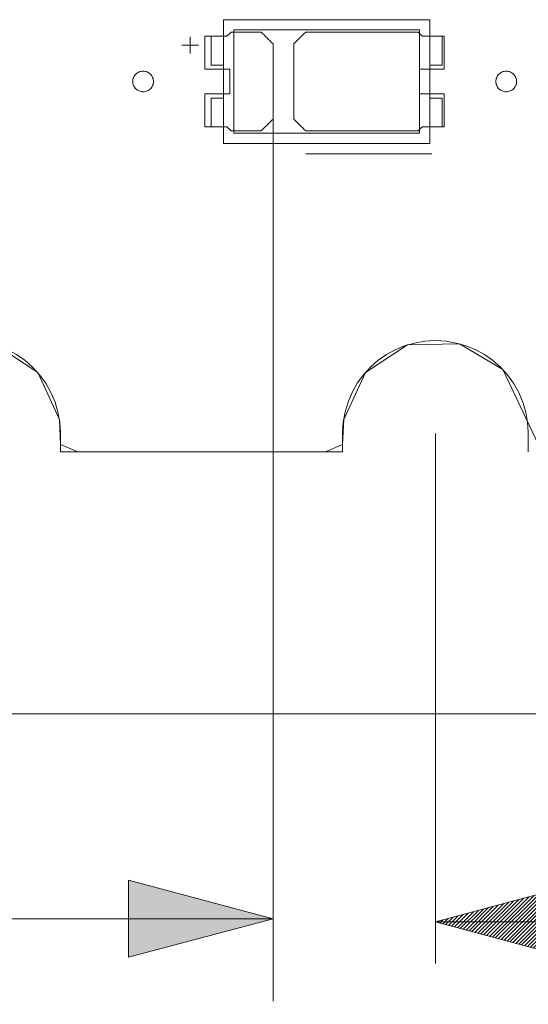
# Model space of a CAD drawing. Header units: inches. Extents: x 511 to 849, y 252 to 484.
# Tile 56 of 235: x 543 to 555, y 423 to 447. Entities that reach past the tile are written whole.
import ezdxf

# ---------------------------------------------------------------- set-up
doc = ezdxf.new("R2010")
doc.units = ezdxf.units.IN
doc.header["$MEASUREMENT"] = 0
doc.linetypes.add('AI-Linetype-10', pattern=[25.719999, 12.86, -12.86])
doc.linetypes.add('AI-Linetype-8', pattern=[25.719999, 12.86, -12.86])
doc.layers.add('1', color=7, linetype='Continuous')
doc.layers.add('Top', color=7, linetype='Continuous')

# ---------------------------------------------------------------- blocks, each defined once
blk = doc.blocks.new('block 5')
at = {"layer": '1', "color": 8, "lineweight": 18, "true_color": 0x808080}
blk.add_lwpolyline([(517.869, 430.236), (805.569, 430.236)], dxfattribs=at)
blk = doc.blocks.new('block 179')
at = {"layer": '1', "color": 155, "lineweight": 18, "true_color": 0x4c7299}
blk.add_lwpolyline([(552.296, 444.323), (547.796, 444.323)], dxfattribs=at)
blk = doc.blocks.new('block 180')
at = {"layer": '1', "color": 155, "lineweight": 18, "true_color": 0x4c7299}
blk.add_lwpolyline([(552.296, 446.823), (552.296, 444.323)], dxfattribs=at)
blk = doc.blocks.new('block 181')
at = {"layer": '1', "color": 155, "lineweight": 18, "true_color": 0x4c7299}
blk.add_lwpolyline([(547.796, 446.823), (552.296, 446.823)], dxfattribs=at)
blk = doc.blocks.new('block 182')
at = {"layer": '1', "color": 155, "lineweight": 18, "true_color": 0x4c7299}
blk.add_lwpolyline([(547.796, 444.323), (547.796, 446.823)], dxfattribs=at)
blk = doc.blocks.new('block 183')
at = {"layer": '1', "color": 155, "lineweight": 18, "true_color": 0x4c7299}
blk.add_lwpolyline([(552.546, 444.073), (552.546, 447.073)], dxfattribs=at)
blk = doc.blocks.new('block 184')
at = {"layer": '1', "color": 155, "lineweight": 18, "true_color": 0x4c7299}
blk.add_lwpolyline([(547.546, 444.073), (552.546, 444.073)], dxfattribs=at)
blk = doc.blocks.new('block 185')
at = {"layer": '1', "color": 155, "lineweight": 18, "true_color": 0x4c7299}
blk.add_lwpolyline([(547.546, 447.073), (547.546, 444.073)], dxfattribs=at)
blk = doc.blocks.new('block 186')
at = {"layer": '1', "color": 155, "lineweight": 18, "true_color": 0x4c7299}
blk.add_lwpolyline([(552.546, 447.073), (547.546, 447.073)], dxfattribs=at)
blk = doc.blocks.new('block 187')
at = {"layer": '1', "color": 155, "lineweight": 18, "true_color": 0x4c7299}
blk.add_lwpolyline([(547.246, 445.973), (547.246, 446.673)], dxfattribs=at)
blk = doc.blocks.new('block 188')
at = {"layer": '1', "color": 155, "lineweight": 18, "true_color": 0x4c7299}
blk.add_lwpolyline([(547.246, 446.673), (547.546, 446.673)], dxfattribs=at)
blk = doc.blocks.new('block 189')
at = {"layer": '1', "color": 155, "lineweight": 18, "true_color": 0x4c7299}
blk.add_lwpolyline([(547.546, 445.973), (547.246, 445.973)], dxfattribs=at)
blk = doc.blocks.new('block 190')
at = {"layer": '1', "color": 155, "lineweight": 18, "true_color": 0x4c7299}
blk.add_lwpolyline([(552.846, 445.973), (552.846, 446.673)], dxfattribs=at)
blk = doc.blocks.new('block 191')
at = {"layer": '1', "color": 155, "lineweight": 18, "true_color": 0x4c7299}
blk.add_lwpolyline([(552.546, 445.973), (552.846, 445.973)], dxfattribs=at)
blk = doc.blocks.new('block 192')
at = {"layer": '1', "color": 155, "lineweight": 18, "true_color": 0x4c7299}
blk.add_lwpolyline([(552.846, 446.673), (552.546, 446.673)], dxfattribs=at)
blk = doc.blocks.new('block 193')
at = {"layer": '1', "color": 155, "lineweight": 18, "true_color": 0x4c7299}
blk.add_lwpolyline([(547.246, 445.173), (547.246, 444.473)], dxfattribs=at)
blk = doc.blocks.new('block 194')
at = {"layer": '1', "color": 155, "lineweight": 18, "true_color": 0x4c7299}
blk.add_lwpolyline([(547.546, 445.173), (547.246, 445.173)], dxfattribs=at)
blk = doc.blocks.new('block 195')
at = {"layer": '1', "color": 155, "lineweight": 18, "true_color": 0x4c7299}
blk.add_lwpolyline([(547.246, 444.473), (547.546, 444.473)], dxfattribs=at)
blk = doc.blocks.new('block 196')
at = {"layer": '1', "color": 155, "lineweight": 18, "true_color": 0x4c7299}
blk.add_lwpolyline([(552.846, 445.173), (552.846, 444.473)], dxfattribs=at)
blk = doc.blocks.new('block 197')
at = {"layer": '1', "color": 155, "lineweight": 18, "true_color": 0x4c7299}
blk.add_lwpolyline([(552.846, 444.473), (552.546, 444.473)], dxfattribs=at)
blk = doc.blocks.new('block 198')
at = {"layer": '1', "color": 155, "lineweight": 18, "true_color": 0x4c7299}
blk.add_lwpolyline([(552.546, 445.173), (552.846, 445.173)], dxfattribs=at)
blk = doc.blocks.new('block 1225')
at = {"layer": '1', "color": 18, "lineweight": 13, "true_color": 0x4c0000}
blk.add_lwpolyline([(550.435, 436.586), (543.597, 436.586)], dxfattribs=at)
blk = doc.blocks.new('block 1231')
at = {"layer": '1', "color": 18, "lineweight": 13, "true_color": 0x4c0000}
blk.add_lwpolyline([(552.6, 443.821), (549.54, 443.821)], dxfattribs=at)
blk = doc.blocks.new('block 1238')
at = {"layer": '1', "color": 18, "lineweight": 13, "true_color": 0x4c0000}
blk.add_lwpolyline([(550.435, 436.586), (543.597, 436.586)], dxfattribs=at)
blk = doc.blocks.new('block 1244')
at = {"layer": '1', "color": 18, "lineweight": 13, "true_color": 0x4c0000}
blk.add_lwpolyline([(552.6, 443.821), (549.54, 443.821)], dxfattribs=at)
blk = doc.blocks.new('block 1312')
at = {"layer": '1', "color": 18, "lineweight": 13, "true_color": 0x4c0000}
blk.add_lwpolyline([(546.54, 446.456), (546.94, 446.456)], dxfattribs=at)
blk = doc.blocks.new('block 1313')
at = {"layer": '1', "color": 18, "lineweight": 13, "true_color": 0x4c0000}
blk.add_lwpolyline([(546.739, 446.256), (546.739, 446.656)], dxfattribs=at)
blk = doc.blocks.new('block 1330')
at = {"layer": '1', "color": 18, "lineweight": 13, "true_color": 0x4c0000}
blk.add_lwpolyline([(546.54, 446.456), (546.94, 446.456)], dxfattribs=at)
blk = doc.blocks.new('block 1347')
at = {"layer": '1', "color": 18, "lineweight": 13, "true_color": 0x4c0000}
blk.add_lwpolyline([(546.739, 446.256), (546.739, 446.656)], dxfattribs=at)
blk = doc.blocks.new('block 3712')
at = {"layer": '1', "color": 193, "linetype": 'AI-Linetype-8', "lineweight": 18, "true_color": 0x9966cc}
blk.add_lwpolyline([(552.685, 425.186), (670.307, 425.186)], dxfattribs=at)
blk = doc.blocks.new('block 3714')
at = {"layer": '1', "color": 193, "linetype": 'AI-Linetype-10', "lineweight": 18, "true_color": 0x9966cc}
blk.add_lwpolyline([(552.685, 437.036), (552.685, 423.186)], dxfattribs=at)
blk = doc.blocks.new('block 4238')
at = {"layer": '1', "color": 155, "lineweight": 18, "true_color": 0x4c7299}
blk.add_lwpolyline([(554.935, 436.586), (554.935, 437.064), (554.919, 437.306), (554.876, 437.551), (554.804, 437.793), (554.705, 438.028), (554.579, 438.251), (554.429, 438.458), (554.258, 438.645), (554.071, 438.809), (553.871, 438.948), (553.66, 439.064), (553.432, 439.158), (553.191, 439.228), (552.941, 439.271), (552.685, 439.286), (552.43, 439.271), (552.179, 439.228), (551.938, 439.158), (551.711, 439.064), (551.5, 438.948), (551.3, 438.809), (551.112, 438.645), (550.941, 438.458), (550.792, 438.251), (550.666, 438.028), (550.567, 437.793), (550.495, 437.551), (550.452, 437.306), (550.435, 437.064), (550.435, 436.586)], dxfattribs=at)
blk = doc.blocks.new('block 4239')
at = {"layer": '1', "color": 155, "lineweight": 18, "true_color": 0x4c7299}
blk.add_lwpolyline([(550.435, 436.586), (543.597, 436.586)], dxfattribs=at)
blk = doc.blocks.new('block 4246')
at = {"layer": '1', "color": 155, "lineweight": 18, "true_color": 0x4c7299}
blk.add_lwpolyline([(543.597, 436.586), (543.596, 437.064), (543.58, 437.306), (543.537, 437.551), (543.465, 437.793), (543.366, 438.028), (543.24, 438.251), (543.09, 438.458), (542.92, 438.645), (542.732, 438.809), (542.532, 438.948), (542.321, 439.064), (542.093, 439.158), (541.852, 439.228), (541.602, 439.271), (541.347, 439.286), (541.091, 439.271), (540.841, 439.228), (540.6, 439.158), (540.372, 439.064), (540.161, 438.948), (539.961, 438.809), (539.773, 438.645), (539.603, 438.458), (539.453, 438.251), (539.327, 438.028), (539.228, 437.793), (539.156, 437.551), (539.113, 437.306), (539.097, 437.064), (539.097, 436.586)], dxfattribs=at)
blk = doc.blocks.new('block 4269')
at = {"layer": '1', "color": 18, "lineweight": 13, "true_color": 0x4c0000}
blk.add_open_spline([(548.46, 446.774), (548.557, 446.678), (548.653, 446.582), (548.75, 446.486), (548.75, 445.878), (548.75, 445.27), (548.75, 444.662), (548.653, 444.566), (548.557, 444.47), (548.46, 444.374), (548.219, 444.374), (547.978, 444.374), (547.737, 444.374), (547.702, 444.408), (547.666, 444.441), (547.63, 444.474), (547.454, 444.474), (547.277, 444.474), (547.1, 444.474), (547.1, 444.741), (547.1, 445.008), (547.1, 445.274), (547.3, 445.274), (547.5, 445.274), (547.7, 445.274), (547.7, 445.474), (547.7, 445.674), (547.7, 445.874), (547.5, 445.874), (547.3, 445.874), (547.1, 445.874), (547.1, 446.141), (547.1, 446.408), (547.1, 446.674), (547.277, 446.674), (547.454, 446.674), (547.63, 446.674), (547.666, 446.708), (547.702, 446.741), (547.737, 446.774), (547.978, 446.774), (548.219, 446.774), (548.46, 446.774)], degree=3, knots=[0, 0, 0, 0, 1, 1, 1, 2, 2, 2, 3, 3, 3, 4, 4, 4, 5, 5, 5, 6, 6, 6, 7, 7, 7, 8, 8, 8, 9, 9, 9, 10, 10, 10, 11, 11, 11, 12, 12, 12, 13, 13, 13, 14, 14, 14, 14], dxfattribs=at)
blk = doc.blocks.new('block 4270')
at = {"layer": '1', "color": 18, "lineweight": 13, "true_color": 0x4c0000}
blk.add_lwpolyline([(555.266, 436.586), (554.319, 438.583), (553.271, 439.209), (552.011, 439.183), (550.988, 438.514), (550.461, 437.372), (550.435, 436.767), (550.017, 436.586), (548.817, 436.586), (546.417, 436.586), (544.017, 436.586), (543.597, 436.765), (543.572, 437.37), (543.045, 438.512), (542.023, 439.182), (540.763, 439.209), (539.714, 438.584), (539.138, 437.464), (539.097, 436.857), (538.768, 436.586), (537.568, 436.586), (535.168, 436.586), (530.369, 436.586), (525.569, 436.586)], dxfattribs=at)
blk = doc.blocks.new('block 4313')
at = {"layer": '1', "color": 18, "lineweight": 13, "true_color": 0x4c0000}
blk.add_lwpolyline([(545.35, 445.574), (545.351, 445.598), (545.354, 445.622), (545.36, 445.646), (545.369, 445.669), (545.379, 445.692), (545.392, 445.713), (545.407, 445.734), (545.424, 445.752), (545.442, 445.768), (545.462, 445.783), (545.482, 445.795), (545.503, 445.805), (545.526, 445.813), (545.55, 445.819), (545.575, 445.823), (545.6, 445.824), (545.625, 445.823), (545.65, 445.819), (545.674, 445.813), (545.697, 445.805), (545.718, 445.795), (545.738, 445.783), (545.758, 445.768), (545.776, 445.752), (545.793, 445.734), (545.808, 445.713), (545.821, 445.692), (545.831, 445.669), (545.84, 445.646), (545.846, 445.622), (545.849, 445.598), (545.85, 445.574), (545.849, 445.551), (545.846, 445.527), (545.84, 445.503), (545.831, 445.479), (545.821, 445.457), (545.808, 445.435), (545.793, 445.415), (545.776, 445.397), (545.758, 445.38), (545.738, 445.366), (545.718, 445.354), (545.697, 445.344), (545.674, 445.335), (545.65, 445.329), (545.625, 445.325), (545.6, 445.324), (545.575, 445.325), (545.55, 445.329), (545.526, 445.335), (545.503, 445.344), (545.482, 445.354), (545.462, 445.366), (545.442, 445.38), (545.424, 445.397), (545.407, 445.415), (545.392, 445.435), (545.379, 445.457), (545.369, 445.479), (545.36, 445.503), (545.354, 445.527), (545.351, 445.551), (545.35, 445.574)], dxfattribs=at)
blk = doc.blocks.new('block 4314')
at = {"layer": '1', "color": 18, "lineweight": 13, "true_color": 0x4c0000}
blk.add_lwpolyline([(554.15, 445.574), (554.151, 445.598), (554.154, 445.622), (554.16, 445.646), (554.169, 445.669), (554.179, 445.692), (554.192, 445.713), (554.207, 445.734), (554.224, 445.752), (554.242, 445.768), (554.262, 445.783), (554.282, 445.795), (554.303, 445.805), (554.326, 445.813), (554.35, 445.819), (554.375, 445.823), (554.4, 445.824), (554.425, 445.823), (554.45, 445.819), (554.474, 445.813), (554.497, 445.805), (554.518, 445.795), (554.538, 445.783), (554.558, 445.768), (554.576, 445.752), (554.593, 445.734), (554.608, 445.713), (554.621, 445.692), (554.631, 445.669), (554.64, 445.646), (554.646, 445.622), (554.649, 445.598), (554.65, 445.574), (554.649, 445.551), (554.646, 445.527), (554.64, 445.503), (554.631, 445.479), (554.621, 445.457), (554.608, 445.435), (554.593, 445.415), (554.576, 445.397), (554.558, 445.38), (554.538, 445.366), (554.518, 445.354), (554.497, 445.344), (554.474, 445.335), (554.45, 445.329), (554.425, 445.325), (554.4, 445.324), (554.375, 445.325), (554.35, 445.329), (554.326, 445.335), (554.303, 445.344), (554.282, 445.354), (554.262, 445.366), (554.242, 445.38), (554.224, 445.397), (554.207, 445.415), (554.192, 445.435), (554.179, 445.457), (554.169, 445.479), (554.16, 445.503), (554.154, 445.527), (554.151, 445.551), (554.15, 445.574)], dxfattribs=at)
blk = doc.blocks.new('block 4315')
at = {"layer": '1', "color": 18, "lineweight": 13, "true_color": 0x4c0000}
blk.add_open_spline([(552.9, 445.874), (552.9, 446.141), (552.9, 446.408), (552.9, 446.674), (552.723, 446.674), (552.547, 446.674), (552.37, 446.674), (552.334, 446.708), (552.298, 446.741), (552.263, 446.774), (551.355, 446.774), (550.447, 446.774), (549.54, 446.774), (549.443, 446.678), (549.347, 446.582), (549.25, 446.486), (549.25, 445.878), (549.25, 445.27), (549.25, 444.662), (549.347, 444.566), (549.443, 444.47), (549.54, 444.374), (550.447, 444.374), (551.355, 444.374), (552.263, 444.374), (552.298, 444.408), (552.334, 444.441), (552.37, 444.474), (552.547, 444.474), (552.723, 444.474), (552.9, 444.474), (552.9, 444.741), (552.9, 445.008), (552.9, 445.274), (552.7, 445.274), (552.5, 445.274), (552.3, 445.274), (552.3, 445.474), (552.3, 445.674), (552.3, 445.874), (552.5, 445.874), (552.7, 445.874), (552.9, 445.874)], degree=3, knots=[0, 0, 0, 0, 1, 1, 1, 2, 2, 2, 3, 3, 3, 4, 4, 4, 5, 5, 5, 6, 6, 6, 7, 7, 7, 8, 8, 8, 9, 9, 9, 10, 10, 10, 11, 11, 11, 12, 12, 12, 13, 13, 13, 14, 14, 14, 14], dxfattribs=at)
blk = doc.blocks.new('block 4316')
at = {"layer": '1', "color": 18, "lineweight": 13, "true_color": 0x4c0000}
blk.add_open_spline([(552.9, 445.874), (552.9, 446.141), (552.9, 446.408), (552.9, 446.674), (552.723, 446.674), (552.547, 446.674), (552.37, 446.674), (552.334, 446.708), (552.298, 446.741), (552.263, 446.774), (551.355, 446.774), (550.447, 446.774), (549.54, 446.774), (549.443, 446.678), (549.347, 446.582), (549.25, 446.486), (549.25, 445.878), (549.25, 445.27), (549.25, 444.662), (549.347, 444.566), (549.443, 444.47), (549.54, 444.374), (550.447, 444.374), (551.355, 444.374), (552.263, 444.374), (552.298, 444.408), (552.334, 444.441), (552.37, 444.474), (552.547, 444.474), (552.723, 444.474), (552.9, 444.474), (552.9, 444.741), (552.9, 445.008), (552.9, 445.274), (552.7, 445.274), (552.5, 445.274), (552.3, 445.274), (552.3, 445.474), (552.3, 445.674), (552.3, 445.874), (552.5, 445.874), (552.7, 445.874), (552.9, 445.874)], degree=3, knots=[0, 0, 0, 0, 1, 1, 1, 2, 2, 2, 3, 3, 3, 4, 4, 4, 5, 5, 5, 6, 6, 6, 7, 7, 7, 8, 8, 8, 9, 9, 9, 10, 10, 10, 11, 11, 11, 12, 12, 12, 13, 13, 13, 14, 14, 14, 14], dxfattribs=at)
blk = doc.blocks.new('block 4317')
at = {"layer": '1', "color": 18, "lineweight": 13, "true_color": 0x4c0000}
blk.add_open_spline([(548.46, 446.774), (548.557, 446.678), (548.653, 446.582), (548.75, 446.486), (548.75, 445.878), (548.75, 445.27), (548.75, 444.662), (548.653, 444.566), (548.557, 444.47), (548.46, 444.374), (548.219, 444.374), (547.978, 444.374), (547.737, 444.374), (547.702, 444.408), (547.666, 444.441), (547.63, 444.474), (547.454, 444.474), (547.277, 444.474), (547.1, 444.474), (547.1, 444.741), (547.1, 445.008), (547.1, 445.274), (547.3, 445.274), (547.5, 445.274), (547.7, 445.274), (547.7, 445.474), (547.7, 445.674), (547.7, 445.874), (547.5, 445.874), (547.3, 445.874), (547.1, 445.874), (547.1, 446.141), (547.1, 446.408), (547.1, 446.674), (547.277, 446.674), (547.454, 446.674), (547.63, 446.674), (547.666, 446.708), (547.702, 446.741), (547.737, 446.774), (547.978, 446.774), (548.219, 446.774), (548.46, 446.774)], degree=3, knots=[0, 0, 0, 0, 1, 1, 1, 2, 2, 2, 3, 3, 3, 4, 4, 4, 5, 5, 5, 6, 6, 6, 7, 7, 7, 8, 8, 8, 9, 9, 9, 10, 10, 10, 11, 11, 11, 12, 12, 12, 13, 13, 13, 14, 14, 14, 14], dxfattribs=at)
blk = doc.blocks.new('block 4318')
at = {"layer": '1', "color": 18, "lineweight": 13, "true_color": 0x4c0000}
blk.add_open_spline([(548.46, 446.774), (548.557, 446.678), (548.653, 446.582), (548.75, 446.486), (548.75, 445.878), (548.75, 445.27), (548.75, 444.662), (548.653, 444.566), (548.557, 444.47), (548.46, 444.374), (548.219, 444.374), (547.978, 444.374), (547.737, 444.374), (547.702, 444.408), (547.666, 444.441), (547.63, 444.474), (547.454, 444.474), (547.277, 444.474), (547.1, 444.474), (547.1, 444.741), (547.1, 445.008), (547.1, 445.274), (547.3, 445.274), (547.5, 445.274), (547.7, 445.274), (547.7, 445.474), (547.7, 445.674), (547.7, 445.874), (547.5, 445.874), (547.3, 445.874), (547.1, 445.874), (547.1, 446.141), (547.1, 446.408), (547.1, 446.674), (547.277, 446.674), (547.454, 446.674), (547.63, 446.674), (547.666, 446.708), (547.702, 446.741), (547.737, 446.774), (547.978, 446.774), (548.219, 446.774), (548.46, 446.774)], degree=3, knots=[0, 0, 0, 0, 1, 1, 1, 2, 2, 2, 3, 3, 3, 4, 4, 4, 5, 5, 5, 6, 6, 6, 7, 7, 7, 8, 8, 8, 9, 9, 9, 10, 10, 10, 11, 11, 11, 12, 12, 12, 13, 13, 13, 14, 14, 14, 14], dxfattribs=at)
blk = doc.blocks.new('block 4380')
at = {"layer": '1', "color": 18, "lineweight": 13, "true_color": 0x4c0000}
blk.add_open_spline([(552.9, 445.874), (552.9, 446.141), (552.9, 446.408), (552.9, 446.674), (552.723, 446.674), (552.547, 446.674), (552.37, 446.674), (552.334, 446.708), (552.298, 446.741), (552.263, 446.774), (551.355, 446.774), (550.447, 446.774), (549.54, 446.774), (549.443, 446.678), (549.347, 446.582), (549.25, 446.486), (549.25, 445.878), (549.25, 445.27), (549.25, 444.662), (549.347, 444.566), (549.443, 444.47), (549.54, 444.374), (550.447, 444.374), (551.355, 444.374), (552.263, 444.374), (552.298, 444.408), (552.334, 444.441), (552.37, 444.474), (552.547, 444.474), (552.723, 444.474), (552.9, 444.474), (552.9, 444.741), (552.9, 445.008), (552.9, 445.274), (552.7, 445.274), (552.5, 445.274), (552.3, 445.274), (552.3, 445.474), (552.3, 445.674), (552.3, 445.874), (552.5, 445.874), (552.7, 445.874), (552.9, 445.874)], degree=3, knots=[0, 0, 0, 0, 1, 1, 1, 2, 2, 2, 3, 3, 3, 4, 4, 4, 5, 5, 5, 6, 6, 6, 7, 7, 7, 8, 8, 8, 9, 9, 9, 10, 10, 10, 11, 11, 11, 12, 12, 12, 13, 13, 13, 14, 14, 14, 14], dxfattribs=at)
blk = doc.blocks.new('block 4420')
at = {"layer": '1', "color": 18, "lineweight": 13, "true_color": 0x4c0000}
blk.add_open_spline([(552.9, 445.874), (552.9, 446.141), (552.9, 446.408), (552.9, 446.674), (552.723, 446.674), (552.547, 446.674), (552.37, 446.674), (552.334, 446.708), (552.298, 446.741), (552.263, 446.774), (551.355, 446.774), (550.447, 446.774), (549.54, 446.774), (549.443, 446.678), (549.347, 446.582), (549.25, 446.486), (549.25, 445.878), (549.25, 445.27), (549.25, 444.662), (549.347, 444.566), (549.443, 444.47), (549.54, 444.374), (550.447, 444.374), (551.355, 444.374), (552.263, 444.374), (552.298, 444.408), (552.334, 444.441), (552.37, 444.474), (552.547, 444.474), (552.723, 444.474), (552.9, 444.474), (552.9, 444.741), (552.9, 445.008), (552.9, 445.274), (552.7, 445.274), (552.5, 445.274), (552.3, 445.274), (552.3, 445.474), (552.3, 445.674), (552.3, 445.874), (552.5, 445.874), (552.7, 445.874), (552.9, 445.874)], degree=3, knots=[0, 0, 0, 0, 1, 1, 1, 2, 2, 2, 3, 3, 3, 4, 4, 4, 5, 5, 5, 6, 6, 6, 7, 7, 7, 8, 8, 8, 9, 9, 9, 10, 10, 10, 11, 11, 11, 12, 12, 12, 13, 13, 13, 14, 14, 14, 14], dxfattribs=at)
blk = doc.blocks.new('block 4433')
at = {"layer": '1', "color": 18, "lineweight": 13, "true_color": 0x4c0000}
blk.add_lwpolyline([(554.15, 445.574), (554.151, 445.598), (554.154, 445.622), (554.16, 445.646), (554.169, 445.669), (554.179, 445.692), (554.192, 445.713), (554.207, 445.734), (554.224, 445.752), (554.242, 445.768), (554.262, 445.783), (554.282, 445.795), (554.303, 445.805), (554.326, 445.813), (554.35, 445.819), (554.375, 445.823), (554.4, 445.824), (554.425, 445.823), (554.45, 445.819), (554.474, 445.813), (554.497, 445.805), (554.518, 445.795), (554.538, 445.783), (554.558, 445.768), (554.576, 445.752), (554.593, 445.734), (554.608, 445.713), (554.621, 445.692), (554.631, 445.669), (554.64, 445.646), (554.646, 445.622), (554.649, 445.598), (554.65, 445.574), (554.649, 445.551), (554.646, 445.527), (554.64, 445.503), (554.631, 445.479), (554.621, 445.457), (554.608, 445.435), (554.593, 445.415), (554.576, 445.397), (554.558, 445.38), (554.538, 445.366), (554.518, 445.354), (554.497, 445.344), (554.474, 445.335), (554.45, 445.329), (554.425, 445.325), (554.4, 445.324), (554.375, 445.325), (554.35, 445.329), (554.326, 445.335), (554.303, 445.344), (554.282, 445.354), (554.262, 445.366), (554.242, 445.38), (554.224, 445.397), (554.207, 445.415), (554.192, 445.435), (554.179, 445.457), (554.169, 445.479), (554.16, 445.503), (554.154, 445.527), (554.151, 445.551), (554.15, 445.574)], dxfattribs=at)
blk = doc.blocks.new('block 4440')
at = {"layer": '1', "color": 18, "lineweight": 13, "true_color": 0x4c0000}
blk.add_lwpolyline([(545.35, 445.574), (545.351, 445.598), (545.354, 445.622), (545.36, 445.646), (545.369, 445.669), (545.379, 445.692), (545.392, 445.713), (545.407, 445.734), (545.424, 445.752), (545.442, 445.768), (545.462, 445.783), (545.482, 445.795), (545.503, 445.805), (545.526, 445.813), (545.55, 445.819), (545.575, 445.823), (545.6, 445.824), (545.625, 445.823), (545.65, 445.819), (545.674, 445.813), (545.697, 445.805), (545.718, 445.795), (545.738, 445.783), (545.758, 445.768), (545.776, 445.752), (545.793, 445.734), (545.808, 445.713), (545.821, 445.692), (545.831, 445.669), (545.84, 445.646), (545.846, 445.622), (545.849, 445.598), (545.85, 445.574), (545.849, 445.551), (545.846, 445.527), (545.84, 445.503), (545.831, 445.479), (545.821, 445.457), (545.808, 445.435), (545.793, 445.415), (545.776, 445.397), (545.758, 445.38), (545.738, 445.366), (545.718, 445.354), (545.697, 445.344), (545.674, 445.335), (545.65, 445.329), (545.625, 445.325), (545.6, 445.324), (545.575, 445.325), (545.55, 445.329), (545.526, 445.335), (545.503, 445.344), (545.482, 445.354), (545.462, 445.366), (545.442, 445.38), (545.424, 445.397), (545.407, 445.415), (545.392, 445.435), (545.379, 445.457), (545.369, 445.479), (545.36, 445.503), (545.354, 445.527), (545.351, 445.551), (545.35, 445.574)], dxfattribs=at)
blk = doc.blocks.new('block 4448')
at = {"layer": '1', "color": 18, "lineweight": 13, "true_color": 0x4c0000}
blk.add_lwpolyline([(555.266, 436.586), (554.319, 438.583), (553.271, 439.209), (552.011, 439.183), (550.988, 438.514), (550.461, 437.372), (550.435, 436.767), (550.017, 436.586), (548.817, 436.586), (546.417, 436.586), (544.017, 436.586), (543.597, 436.765), (543.572, 437.37), (543.045, 438.512), (542.023, 439.182), (540.763, 439.209), (539.714, 438.584), (539.138, 437.464), (539.097, 436.857), (538.768, 436.586), (537.568, 436.586), (535.168, 436.586), (530.369, 436.586), (525.569, 436.586)], dxfattribs=at)
blk = doc.blocks.new('block 4457')
at = {"layer": '1', "color": 18, "lineweight": 13, "true_color": 0x4c0000}
blk.add_open_spline([(548.46, 446.774), (548.557, 446.678), (548.653, 446.582), (548.75, 446.486), (548.75, 445.878), (548.75, 445.27), (548.75, 444.662), (548.653, 444.566), (548.557, 444.47), (548.46, 444.374), (548.219, 444.374), (547.978, 444.374), (547.737, 444.374), (547.702, 444.408), (547.666, 444.441), (547.63, 444.474), (547.454, 444.474), (547.277, 444.474), (547.1, 444.474), (547.1, 444.741), (547.1, 445.008), (547.1, 445.274), (547.3, 445.274), (547.5, 445.274), (547.7, 445.274), (547.7, 445.474), (547.7, 445.674), (547.7, 445.874), (547.5, 445.874), (547.3, 445.874), (547.1, 445.874), (547.1, 446.141), (547.1, 446.408), (547.1, 446.674), (547.277, 446.674), (547.454, 446.674), (547.63, 446.674), (547.666, 446.708), (547.702, 446.741), (547.737, 446.774), (547.978, 446.774), (548.219, 446.774), (548.46, 446.774)], degree=3, knots=[0, 0, 0, 0, 1, 1, 1, 2, 2, 2, 3, 3, 3, 4, 4, 4, 5, 5, 5, 6, 6, 6, 7, 7, 7, 8, 8, 8, 9, 9, 9, 10, 10, 10, 11, 11, 11, 12, 12, 12, 13, 13, 13, 14, 14, 14, 14], dxfattribs=at)
blk = doc.blocks.new('block 4536')
at = {"layer": '1', "color": 18, "lineweight": 13, "true_color": 0x4c0000}
blk.add_lwpolyline([(539.097, 436.586), (539.097, 437.064), (539.113, 437.306), (539.156, 437.551), (539.228, 437.793), (539.327, 438.028), (539.453, 438.251), (539.603, 438.458), (539.773, 438.645), (539.961, 438.809), (540.161, 438.948), (540.372, 439.064), (540.6, 439.158), (540.841, 439.228), (541.091, 439.271), (541.347, 439.286), (541.602, 439.271), (541.852, 439.228), (542.093, 439.158), (542.321, 439.064), (542.532, 438.948), (542.732, 438.809), (542.92, 438.645), (543.09, 438.458), (543.24, 438.251), (543.366, 438.028), (543.465, 437.793), (543.537, 437.551), (543.58, 437.306), (543.596, 437.064), (543.597, 436.586)], dxfattribs=at)
blk = doc.blocks.new('block 4537')
at = {"layer": '1', "color": 18, "lineweight": 13, "true_color": 0x4c0000}
blk.add_lwpolyline([(550.435, 436.586), (550.435, 437.064), (550.452, 437.306), (550.495, 437.551), (550.567, 437.793), (550.666, 438.028), (550.792, 438.251), (550.941, 438.458), (551.112, 438.645), (551.3, 438.809), (551.5, 438.948), (551.711, 439.064), (551.938, 439.158), (552.179, 439.228), (552.43, 439.271), (552.685, 439.286), (552.941, 439.271), (553.191, 439.228), (553.432, 439.158), (553.66, 439.064), (553.871, 438.948), (554.071, 438.809), (554.258, 438.645), (554.429, 438.458), (554.579, 438.251), (554.705, 438.028), (554.804, 437.793), (554.876, 437.551), (554.919, 437.306), (554.935, 437.064), (554.935, 436.586)], dxfattribs=at)
blk = doc.blocks.new('block 4554')
at = {"layer": '1', "color": 18, "lineweight": 13, "true_color": 0x4c0000}
blk.add_lwpolyline([(539.097, 436.586), (539.097, 437.064), (539.113, 437.306), (539.156, 437.551), (539.228, 437.793), (539.327, 438.028), (539.453, 438.251), (539.603, 438.458), (539.773, 438.645), (539.961, 438.809), (540.161, 438.948), (540.372, 439.064), (540.6, 439.158), (540.841, 439.228), (541.091, 439.271), (541.347, 439.286), (541.602, 439.271), (541.852, 439.228), (542.093, 439.158), (542.321, 439.064), (542.532, 438.948), (542.732, 438.809), (542.92, 438.645), (543.09, 438.458), (543.24, 438.251), (543.366, 438.028), (543.465, 437.793), (543.537, 437.551), (543.58, 437.306), (543.596, 437.064), (543.597, 436.586)], dxfattribs=at)
blk = doc.blocks.new('block 4561')
at = {"layer": '1', "color": 18, "lineweight": 13, "true_color": 0x4c0000}
blk.add_lwpolyline([(550.435, 436.586), (550.435, 437.064), (550.452, 437.306), (550.495, 437.551), (550.567, 437.793), (550.666, 438.028), (550.792, 438.251), (550.941, 438.458), (551.112, 438.645), (551.3, 438.809), (551.5, 438.948), (551.711, 439.064), (551.938, 439.158), (552.179, 439.228), (552.43, 439.271), (552.685, 439.286), (552.941, 439.271), (553.191, 439.228), (553.432, 439.158), (553.66, 439.064), (553.871, 438.948), (554.071, 438.809), (554.258, 438.645), (554.429, 438.458), (554.579, 438.251), (554.705, 438.028), (554.804, 437.793), (554.876, 437.551), (554.919, 437.306), (554.935, 437.064), (554.935, 436.586)], dxfattribs=at)
blk = doc.blocks.new('block 6097')
at = {"layer": '1', "color": 35, "lineweight": 13, "true_color": 0x99724c}
blk.add_lwpolyline([(548.75, 444.662), (548.75, 423.263)], dxfattribs=at)
blk = doc.blocks.new('block 6099')
at = {"layer": '1', "color": 35, "lineweight": 13, "true_color": 0x99724c}
blk.add_lwpolyline([(548.75, 425.263), (531.563, 425.263)], dxfattribs=at)
blk = doc.blocks.new('block 6100')
at = {"layer": '1', "true_color": 0x99724c}
h = blk.add_hatch(color=35, dxfattribs=at)
h.dxf.hatch_style = 2
h.paths.add_polyline_path([(545.25, 424.326), (545.25, 426.201), (548.75, 425.263)])
at = {"layer": '1', "lineweight": 0}
blk.add_lwpolyline([(545.25, 424.326), (545.25, 426.201), (548.75, 425.263), (545.25, 424.326)], dxfattribs=at)
blk = doc.blocks.new('block 6116')
at = {"layer": 'Top', "lineweight": 0}
for points in [[(552.685, 425.186), (556.185, 426.124), (556.185, 424.248), (552.685, 425.186), (552.685, 425.186)], [(554.278, 424.759), (555.444, 425.925)], [(554.349, 424.74), (555.566, 425.958)], [(554.42, 424.721), (555.689, 425.991)], [(554.49, 424.702), (555.812, 426.024)], [(554.561, 424.684), (555.935, 426.057)], [(554.632, 424.665), (556.057, 426.09)], [(554.703, 424.646), (556.18, 426.123)], [(554.774, 424.627), (556.185, 426.038)], [(554.845, 424.608), (556.185, 425.948)], [(553.711, 424.911), (554.462, 425.662)], [(553.782, 424.892), (554.585, 425.695)], [(553.853, 424.873), (554.708, 425.728)], [(553.924, 424.854), (554.83, 425.761)], [(553.995, 424.835), (554.953, 425.794)], [(554.065, 424.816), (555.076, 425.827)], [(554.136, 424.797), (555.198, 425.86)], [(554.207, 424.778), (555.321, 425.892)], [(554.915, 424.589), (556.185, 425.859)], [(554.986, 424.57), (556.185, 425.769)], [(555.057, 424.551), (556.185, 425.679)], [(553.216, 425.044), (553.604, 425.432)], [(553.286, 425.025), (553.726, 425.465)], [(553.357, 425.006), (553.849, 425.498)], [(553.428, 424.987), (553.972, 425.531)], [(553.499, 424.968), (554.094, 425.564)], [(553.57, 424.949), (554.217, 425.597)], [(553.641, 424.93), (554.34, 425.629)], [(555.128, 424.532), (556.185, 425.589)], [(555.199, 424.513), (556.185, 425.499)], [(552.72, 425.177), (552.745, 425.202)], [(552.791, 425.158), (552.868, 425.235)], [(552.861, 425.139), (552.99, 425.268)], [(552.932, 425.12), (553.113, 425.301)], [(553.003, 425.101), (553.236, 425.334)], [(553.074, 425.082), (553.358, 425.367)], [(553.145, 425.063), (553.481, 425.399)], [(555.269, 424.494), (556.185, 425.41)], [(555.34, 424.475), (556.185, 425.32)], [(555.411, 424.456), (556.185, 425.23)], [(555.482, 424.437), (556.185, 425.14)], [(555.553, 424.418), (556.185, 425.05)], [(555.624, 424.399), (556.185, 424.961)], [(555.694, 424.38), (556.185, 424.871)], [(555.765, 424.361), (556.185, 424.781)], [(555.836, 424.342), (556.185, 424.691)], [(555.907, 424.323), (556.185, 424.601)], [(555.978, 424.304), (556.185, 424.512)], [(556.049, 424.285), (556.185, 424.422)], [(556.119, 424.266), (556.185, 424.332)]]:
    blk.add_lwpolyline(points, dxfattribs=at)

msp = doc.modelspace()

# ---------------------------------------------------------------- block references
at = {"layer": '1'}
for name in ['block 4270', 'block 4448', 'block 185', 'block 186', 'block 183', 'block 4269', 'block 4317', 'block 4318', 'block 4457', 'block 181', 'block 182', 'block 4315', 'block 4316', 'block 4380', 'block 4420', 'block 180', 'block 1312', 'block 1330', 'block 1313', 'block 1347', 'block 187', 'block 188', 'block 192', 'block 190', 'block 189', 'block 191', 'block 4313', 'block 4440', 'block 4314', 'block 4433', 'block 193', 'block 194', 'block 198', 'block 196', 'block 6097', 'block 195', 'block 179', 'block 197', 'block 184', 'block 1231', 'block 1244', 'block 4246', 'block 4536', 'block 4554', 'block 4238', 'block 4537', 'block 4561', 'block 3714', 'block 1225', 'block 1238', 'block 4239', 'block 5', 'block 6100', 'block 6099', 'block 3712']:
    msp.add_blockref(name, (0, 0), dxfattribs=at)
at = {"layer": 'Top'}
msp.add_blockref('block 6116', (0, 0), dxfattribs=at)

doc.saveas('drawing.dxf')
